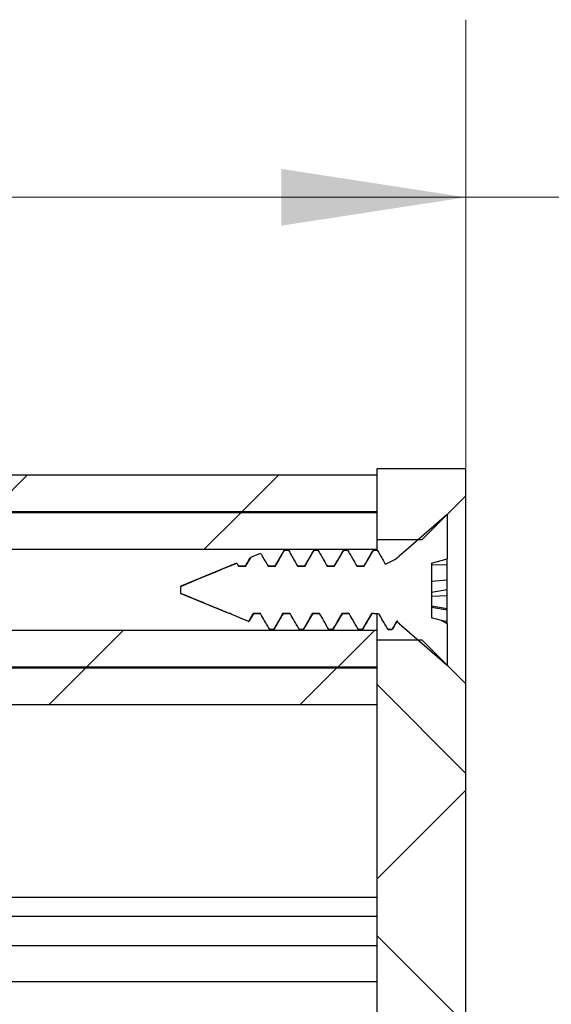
# Model space of a CAD drawing. Header units: millimetres. Extents: x 6 to 857, y 6 to 553.
# Tile 15 of 20: x 711 to 730, y 288 to 324. Entities that reach past the tile are written whole.
import ezdxf

# ---------------------------------------------------------------- set-up
doc = ezdxf.new("R2010")
doc.units = ezdxf.units.MM
doc.header["$LTSCALE"] = 2
doc.styles.add('SLDTEXTSTYLE0', font='TXT', dxfattribs={"width": 0.75})
doc.dimstyles.new('SLDDIMSTYLE0', dxfattribs={"dimtxt": 9.525, "dimasz": 6.604, "dimexe": 0, "dimexo": 0.0625, "dimgap": 2.38125, "dimtad": 0, "dimtih": 1, "dimtoh": 1, "dimrnd": 1e-09, "dimzin": 12, "dimdsep": 46, "dimtxsty": 'SLDTEXTSTYLE0', "dimsah": 1, "dimcen": 0.09, "dimadec": 0, "dimazin": 3, "dimtfac": 1, "dimtofl": 0, "dimtmove": 0, "dimatfit": 3, "dimfxl": 1, "dimfrac": 2, "dimtolj": 1, "dimtzin": 12, "dimarcsym": 0})

# ---------------------------------------------------------------- blocks, each defined once
blk = doc.blocks.new('_D_14')
at = {"color": 7, "linetype": 'Continuous', "lineweight": 0}
for p, q in [((694.177, 304.01), (694.177, 323.6)), ((727.109, 302.395), (727.109, 323.6)), ((694.177, 317.25), (727.109, 317.25)), ((727.109, 317.25), (733.486, 317.25))]:
    blk.add_line(p, q, dxfattribs=at)
at = {"color": 7, "linetype": 'Continuous', "lineweight": 18}
for points in [[(694.177, 317.25), (700.781, 316.234), (700.781, 318.266)], [(727.109, 317.25), (720.505, 318.266), (720.505, 316.234)]]:
    blk.add_solid(points, dxfattribs=at)
at = {"color": 7, "linetype": 'Continuous', "lineweight": 18, "insert": (733.486, 321.961), "char_height": 9.525, "attachment_point": 1, "style": 'SLDTEXTSTYLE0'}
blk.add_mtext('32.93', dxfattribs=at)

msp = doc.modelspace()

# ---------------------------------------------------------------- hatches: boundary and pattern name
at = {"linetype": 'Continuous', "lineweight": 18}
h = msp.add_hatch(dxfattribs=at)
h.set_pattern_fill('ANSI31', scale=2, style=0)
h.paths.add_polyline_path([(698.94, 307.314), (698.94, 306.014), (723.934, 306.014), (723.934, 307.314)], flags=0)
h = msp.add_hatch(dxfattribs=at)
h.set_pattern_fill('ANSI38', scale=2, style=0)
edge = h.paths.add_edge_path(flags=0)
edge.add_spline(control_points=[(725.549, 305.015), (726.069, 305.535), (726.589, 306.055), (727.109, 306.575)], knot_values=[0.013147, 0.013147, 0.013147, 0.013147, 0.015372, 0.015372, 0.015372, 0.015372], weights=[1, 1, 1, 1], degree=3, periodic=0)
edge.add_line((727.109, 306.575), (727.109, 307.559))
edge.add_line((727.109, 307.559), (723.934, 307.559))
edge.add_line((723.934, 307.559), (723.934, 305.015))
edge.add_line((723.934, 305.015), (725.549, 305.015))
h = msp.add_hatch(dxfattribs=at)
h.set_pattern_fill('ANSI31', scale=2, style=0)
h.paths.add_polyline_path([(698.94, 305.965), (698.94, 304.665), (723.934, 304.665), (723.934, 305.965)], flags=0)
h = msp.add_hatch(dxfattribs=at)
h.set_pattern_fill('ANSI32', scale=2, style=0)
edge = h.paths.add_edge_path(flags=0)
edge.add_spline(control_points=[(719.769, 304.525), (719.654, 304.477), (719.539, 304.429), (719.423, 304.381)], knot_values=[0.003703, 0.003703, 0.003703, 0.003703, 0.004077, 0.004077, 0.004077, 0.004077], weights=[1, 1, 1, 1], degree=3, periodic=0)
edge.add_spline(control_points=[(719.423, 304.381), (719.394, 304.329), (719.364, 304.277), (719.334, 304.226), (719.303, 304.172), (719.273, 304.119), (719.242, 304.065)], knot_values=[0.000296, 0.000296, 0.000296, 0.000296, 0.000476, 0.000476, 0.000476, 0.000661, 0.000661, 0.000661, 0.000661], weights=[1, 1, 1, 1, 1, 1, 1], degree=3, periodic=0)
edge.add_line((719.242, 304.065), (718.977, 304.065))
edge.add_spline(control_points=[(718.977, 304.065), (718.957, 304.1), (718.936, 304.136), (718.916, 304.171)], knot_values=[0, 0, 0, 0, 0.000122, 0.000122, 0.000122, 0.000122], weights=[1, 1, 1, 1], degree=3, periodic=0)
edge.add_spline(control_points=[(718.916, 304.171), (718.799, 304.123), (718.682, 304.074), (718.565, 304.026), (718.087, 303.828), (717.609, 303.63), (717.132, 303.431), (717.06, 303.401), (716.988, 303.371), (716.916, 303.341)], knot_values=[0.004626, 0.004626, 0.004626, 0.004626, 0.005006, 0.005006, 0.005006, 0.006558, 0.006558, 0.006558, 0.006792, 0.006792, 0.006792, 0.006792], weights=[1, 1, 1, 1, 1, 1, 1, 1, 1, 1], degree=3, periodic=0)
edge.add_line((716.916, 303.341), (716.916, 303.091))
edge.add_spline(control_points=[(716.916, 303.091), (716.936, 303.082), (716.957, 303.074), (716.977, 303.065), (717.099, 303.014), (717.222, 302.963), (717.344, 302.912), (717.589, 302.811), (717.834, 302.709), (718.078, 302.608), (718.272, 302.527), (718.466, 302.447), (718.66, 302.367)], knot_values=[0.007366, 0.007366, 0.007366, 0.007366, 0.007432, 0.007432, 0.007432, 0.007827, 0.007827, 0.007827, 0.008618, 0.008618, 0.008618, 0.009244, 0.009244, 0.009244, 0.009244], weights=[1, 1, 1, 1, 1, 1, 1, 1, 1, 1, 1, 1, 1], degree=3, periodic=0)
edge.add_line((718.66, 302.367), (718.705, 302.367))
edge.add_spline(control_points=[(718.705, 302.367), (718.709, 302.359), (718.714, 302.35), (718.719, 302.342)], knot_values=[0, 0, 0, 0, 0.000028, 0.000028, 0.000028, 0.000028], weights=[1, 1, 1, 1], degree=3, periodic=0)
edge.add_spline(control_points=[(718.719, 302.342), (718.925, 302.257), (719.131, 302.171), (719.337, 302.086)], knot_values=[0.009307, 0.009307, 0.009307, 0.009307, 0.009974, 0.009974, 0.009974, 0.009974], weights=[1, 1, 1, 1], degree=3, periodic=0)
edge.add_spline(control_points=[(719.337, 302.086), (719.357, 302.121), (719.377, 302.155), (719.397, 302.19), (719.431, 302.249), (719.465, 302.308), (719.498, 302.367)], knot_values=[0.000084, 0.000084, 0.000084, 0.000084, 0.000204, 0.000204, 0.000204, 0.000408, 0.000408, 0.000408, 0.000408], weights=[1, 1, 1, 1, 1, 1, 1], degree=3, periodic=0)
edge.add_line((719.498, 302.367), (719.763, 302.367))
edge.add_spline(control_points=[(719.763, 302.367), (719.812, 302.282), (719.861, 302.198), (719.91, 302.114), (719.941, 302.06), (719.972, 302.007), (720.003, 301.954), (720.034, 301.9), (720.064, 301.847), (720.095, 301.794)], knot_values=[0, 0, 0, 0, 0.000293, 0.000293, 0.000293, 0.000478, 0.000478, 0.000478, 0.000662, 0.000662, 0.000662, 0.000662], weights=[1, 1, 1, 1, 1, 1, 1, 1, 1, 1], degree=3, periodic=0)
edge.add_line((720.095, 301.794), (720.228, 301.794))
edge.add_spline(control_points=[(720.228, 301.794), (720.276, 301.878), (720.324, 301.962), (720.373, 302.046), (720.403, 302.099), (720.434, 302.153), (720.465, 302.206), (720.495, 302.26), (720.526, 302.313), (720.557, 302.367)], knot_values=[0, 0, 0, 0, 0.000291, 0.000291, 0.000291, 0.000476, 0.000476, 0.000476, 0.000661, 0.000661, 0.000661, 0.000661], weights=[1, 1, 1, 1, 1, 1, 1, 1, 1, 1], degree=3, periodic=0)
edge.add_line((720.557, 302.367), (720.821, 302.367))
edge.add_spline(control_points=[(720.821, 302.367), (720.87, 302.282), (720.919, 302.198), (720.968, 302.114), (720.999, 302.06), (721.03, 302.007), (721.061, 301.954), (721.092, 301.9), (721.123, 301.847), (721.154, 301.794)], knot_values=[0, 0, 0, 0, 0.000293, 0.000293, 0.000293, 0.000478, 0.000478, 0.000478, 0.000662, 0.000662, 0.000662, 0.000662], weights=[1, 1, 1, 1, 1, 1, 1, 1, 1, 1], degree=3, periodic=0)
edge.add_line((721.154, 301.794), (721.286, 301.794))
edge.add_spline(control_points=[(721.286, 301.794), (721.334, 301.878), (721.383, 301.962), (721.431, 302.046), (721.462, 302.099), (721.492, 302.153), (721.523, 302.206), (721.554, 302.26), (721.584, 302.313), (721.615, 302.367)], knot_values=[0, 0, 0, 0, 0.000291, 0.000291, 0.000291, 0.000476, 0.000476, 0.000476, 0.000661, 0.000661, 0.000661, 0.000661], weights=[1, 1, 1, 1, 1, 1, 1, 1, 1, 1], degree=3, periodic=0)
edge.add_line((721.615, 302.367), (721.88, 302.367))
edge.add_spline(control_points=[(721.88, 302.367), (721.929, 302.282), (721.978, 302.198), (722.027, 302.114), (722.057, 302.06), (722.088, 302.007), (722.119, 301.954), (722.15, 301.9), (722.181, 301.847), (722.212, 301.794)], knot_values=[0, 0, 0, 0, 0.000293, 0.000293, 0.000293, 0.000478, 0.000478, 0.000478, 0.000662, 0.000662, 0.000662, 0.000662], weights=[1, 1, 1, 1, 1, 1, 1, 1, 1, 1], degree=3, periodic=0)
edge.add_line((722.212, 301.794), (722.344, 301.794))
edge.add_spline(control_points=[(722.344, 301.794), (722.393, 301.878), (722.441, 301.962), (722.489, 302.046), (722.52, 302.099), (722.551, 302.153), (722.581, 302.206), (722.612, 302.26), (722.643, 302.313), (722.673, 302.367)], knot_values=[0, 0, 0, 0, 0.000291, 0.000291, 0.000291, 0.000476, 0.000476, 0.000476, 0.000661, 0.000661, 0.000661, 0.000661], weights=[1, 1, 1, 1, 1, 1, 1, 1, 1, 1], degree=3, periodic=0)
edge.add_line((722.673, 302.367), (722.938, 302.367))
edge.add_spline(control_points=[(722.938, 302.367), (722.987, 302.282), (723.036, 302.198), (723.085, 302.114), (723.116, 302.06), (723.147, 302.007), (723.178, 301.954), (723.209, 301.9), (723.239, 301.847), (723.27, 301.794)], knot_values=[0, 0, 0, 0, 0.000293, 0.000293, 0.000293, 0.000478, 0.000478, 0.000478, 0.000662, 0.000662, 0.000662, 0.000662], weights=[1, 1, 1, 1, 1, 1, 1, 1, 1, 1], degree=3, periodic=0)
edge.add_line((723.27, 301.794), (723.403, 301.794))
edge.add_spline(control_points=[(723.403, 301.794), (723.451, 301.878), (723.499, 301.962), (723.548, 302.046), (723.578, 302.099), (723.609, 302.153), (723.64, 302.206), (723.67, 302.26), (723.701, 302.313), (723.732, 302.367)], knot_values=[0, 0, 0, 0, 0.000291, 0.000291, 0.000291, 0.000476, 0.000476, 0.000476, 0.000661, 0.000661, 0.000661, 0.000661], weights=[1, 1, 1, 1, 1, 1, 1, 1, 1, 1], degree=3, periodic=0)
edge.add_line((723.732, 302.367), (723.767, 302.367))
edge.add_spline(control_points=[(723.767, 302.367), (723.815, 302.367), (723.864, 302.364), (723.912, 302.359), (723.944, 302.356), (723.976, 302.352), (724.008, 302.347)], knot_values=[0.000097, 0.000097, 0.000097, 0.000097, 0.000241, 0.000241, 0.000241, 0.000339, 0.000339, 0.000339, 0.000339], weights=[1, 1, 1, 1, 1, 1, 1], degree=3, periodic=0)
edge.add_spline(control_points=[(724.008, 302.347), (724.053, 302.269), (724.098, 302.191), (724.143, 302.114), (724.174, 302.06), (724.205, 302.007), (724.236, 301.954), (724.267, 301.9), (724.298, 301.847), (724.329, 301.794)], knot_values=[0.000023, 0.000023, 0.000023, 0.000023, 0.000293, 0.000293, 0.000293, 0.000478, 0.000478, 0.000478, 0.000662, 0.000662, 0.000662, 0.000662], weights=[1, 1, 1, 1, 1, 1, 1, 1, 1, 1], degree=3, periodic=0)
edge.add_line((724.329, 301.794), (724.461, 301.794))
edge.add_spline(control_points=[(724.461, 301.794), (724.514, 301.886), (724.567, 301.978), (724.62, 302.07), (724.623, 302.076), (724.627, 302.082), (724.631, 302.089)], knot_values=[0, 0, 0, 0, 0.000318, 0.000318, 0.000318, 0.00034, 0.00034, 0.00034, 0.00034], weights=[1, 1, 1, 1, 1, 1, 1], degree=3, periodic=0)
edge.add_spline(control_points=[(724.631, 302.089), (724.668, 302.062), (724.704, 302.033), (724.739, 302.003)], knot_values=[0.001024, 0.001024, 0.001024, 0.001024, 0.001163, 0.001163, 0.001163, 0.001163], weights=[1, 1, 1, 1], degree=3, periodic=0)
edge.add_spline(control_points=[(724.739, 302.003), (725.306, 301.51), (725.874, 301.017), (726.441, 300.524)], knot_values=[0.012131, 0.012131, 0.012131, 0.012131, 0.014393, 0.014393, 0.014393, 0.014393], weights=[1, 1, 1, 1], degree=3, periodic=0)
edge.add_line((726.441, 300.524), (726.441, 302.001))
edge.add_line((726.441, 302.001), (726.238, 302.116))
edge.add_line((726.238, 302.116), (725.874, 302.214))
edge.add_line((725.874, 302.214), (725.874, 304.168))
edge.add_line((725.874, 304.168), (726.441, 304.322))
edge.add_line((726.441, 304.322), (726.441, 305.908))
edge.add_spline(control_points=[(726.441, 305.908), (725.947, 305.479), (725.453, 305.05), (724.959, 304.62), (724.886, 304.556), (724.813, 304.493), (724.739, 304.429)], knot_values=[0.006204, 0.006204, 0.006204, 0.006204, 0.008167, 0.008167, 0.008167, 0.008459, 0.008459, 0.008459, 0.008459], weights=[1, 1, 1, 1, 1, 1, 1], degree=3, periodic=0)
edge.add_spline(control_points=[(724.739, 304.429), (724.699, 304.394), (724.658, 304.362), (724.615, 304.332), (724.496, 304.249), (724.364, 304.183), (724.227, 304.138)], knot_values=[0.000133, 0.000133, 0.000133, 0.000133, 0.000291, 0.000291, 0.000291, 0.000729, 0.000729, 0.000729, 0.000729], weights=[1, 1, 1, 1, 1, 1, 1], degree=3, periodic=0)
edge.add_spline(control_points=[(724.227, 304.138), (724.192, 304.198), (724.157, 304.258), (724.122, 304.318), (724.091, 304.371), (724.06, 304.425), (724.029, 304.478), (723.998, 304.531), (723.968, 304.585), (723.937, 304.638)], knot_values=[0.000085, 0.000085, 0.000085, 0.000085, 0.000293, 0.000293, 0.000293, 0.000477, 0.000477, 0.000477, 0.000662, 0.000662, 0.000662, 0.000662], weights=[1, 1, 1, 1, 1, 1, 1, 1, 1, 1], degree=3, periodic=0)
edge.add_line((723.937, 304.638), (723.804, 304.638))
edge.add_spline(control_points=[(723.804, 304.638), (723.756, 304.554), (723.708, 304.47), (723.659, 304.386), (723.629, 304.332), (723.598, 304.279), (723.567, 304.226), (723.537, 304.172), (723.506, 304.119), (723.475, 304.065)], knot_values=[0, 0, 0, 0, 0.000291, 0.000291, 0.000291, 0.000476, 0.000476, 0.000476, 0.000661, 0.000661, 0.000661, 0.000661], weights=[1, 1, 1, 1, 1, 1, 1, 1, 1, 1], degree=3, periodic=0)
edge.add_line((723.475, 304.065), (723.211, 304.065))
edge.add_spline(control_points=[(723.211, 304.065), (723.162, 304.149), (723.113, 304.234), (723.064, 304.318), (723.033, 304.371), (723.002, 304.425), (722.971, 304.478), (722.94, 304.531), (722.909, 304.585), (722.878, 304.638)], knot_values=[0, 0, 0, 0, 0.000293, 0.000293, 0.000293, 0.000477, 0.000477, 0.000477, 0.000662, 0.000662, 0.000662, 0.000662], weights=[1, 1, 1, 1, 1, 1, 1, 1, 1, 1], degree=3, periodic=0)
edge.add_line((722.878, 304.638), (722.746, 304.638))
edge.add_spline(control_points=[(722.746, 304.638), (722.698, 304.554), (722.649, 304.47), (722.601, 304.386), (722.57, 304.332), (722.54, 304.279), (722.509, 304.226), (722.478, 304.172), (722.448, 304.119), (722.417, 304.065)], knot_values=[0, 0, 0, 0, 0.000291, 0.000291, 0.000291, 0.000476, 0.000476, 0.000476, 0.000661, 0.000661, 0.000661, 0.000661], weights=[1, 1, 1, 1, 1, 1, 1, 1, 1, 1], degree=3, periodic=0)
edge.add_line((722.417, 304.065), (722.152, 304.065))
edge.add_spline(control_points=[(722.152, 304.065), (722.103, 304.149), (722.054, 304.234), (722.005, 304.318), (721.975, 304.371), (721.944, 304.425), (721.913, 304.478), (721.882, 304.531), (721.851, 304.585), (721.82, 304.638)], knot_values=[0, 0, 0, 0, 0.000293, 0.000293, 0.000293, 0.000477, 0.000477, 0.000477, 0.000662, 0.000662, 0.000662, 0.000662], weights=[1, 1, 1, 1, 1, 1, 1, 1, 1, 1], degree=3, periodic=0)
edge.add_line((721.82, 304.638), (721.688, 304.638))
edge.add_spline(control_points=[(721.688, 304.638), (721.639, 304.554), (721.591, 304.47), (721.543, 304.386), (721.512, 304.332), (721.481, 304.279), (721.451, 304.226), (721.42, 304.172), (721.389, 304.119), (721.359, 304.065)], knot_values=[0, 0, 0, 0, 0.000291, 0.000291, 0.000291, 0.000476, 0.000476, 0.000476, 0.000661, 0.000661, 0.000661, 0.000661], weights=[1, 1, 1, 1, 1, 1, 1, 1, 1, 1], degree=3, periodic=0)
edge.add_line((721.359, 304.065), (721.094, 304.065))
edge.add_spline(control_points=[(721.094, 304.065), (721.045, 304.149), (720.996, 304.234), (720.947, 304.318), (720.916, 304.371), (720.885, 304.425), (720.854, 304.478), (720.823, 304.531), (720.793, 304.585), (720.762, 304.638)], knot_values=[0, 0, 0, 0, 0.000293, 0.000293, 0.000293, 0.000477, 0.000477, 0.000477, 0.000662, 0.000662, 0.000662, 0.000662], weights=[1, 1, 1, 1, 1, 1, 1, 1, 1, 1], degree=3, periodic=0)
edge.add_line((720.762, 304.638), (720.629, 304.638))
edge.add_spline(control_points=[(720.629, 304.638), (720.581, 304.554), (720.533, 304.47), (720.484, 304.386), (720.454, 304.332), (720.423, 304.279), (720.392, 304.226), (720.362, 304.172), (720.331, 304.119), (720.3, 304.065)], knot_values=[0, 0, 0, 0, 0.000291, 0.000291, 0.000291, 0.000476, 0.000476, 0.000476, 0.000661, 0.000661, 0.000661, 0.000661], weights=[1, 1, 1, 1, 1, 1, 1, 1, 1, 1], degree=3, periodic=0)
edge.add_line((720.3, 304.065), (720.036, 304.065))
edge.add_spline(control_points=[(720.036, 304.065), (719.987, 304.149), (719.938, 304.234), (719.889, 304.318), (719.858, 304.371), (719.827, 304.425), (719.796, 304.478), (719.787, 304.494), (719.778, 304.509), (719.769, 304.525)], knot_values=[0, 0, 0, 0, 0.000293, 0.000293, 0.000293, 0.000477, 0.000477, 0.000477, 0.000531, 0.000531, 0.000531, 0.000531], weights=[1, 1, 1, 1, 1, 1, 1, 1, 1, 1], degree=3, periodic=0)
h = msp.add_hatch(dxfattribs=at)
h.set_pattern_fill('ANSI31', scale=2, style=0)
h.paths.add_polyline_path([(698.94, 301.765), (698.94, 300.465), (723.934, 300.465), (723.934, 301.765)], flags=0)
h = msp.add_hatch(dxfattribs=at)
h.set_pattern_fill('ANSI38', scale=2, style=0)
edge = h.paths.add_edge_path(flags=0)
edge.add_line((723.934, 254.847), (727.109, 254.847))
edge.add_line((727.109, 254.847), (727.109, 299.855))
edge.add_spline(control_points=[(727.109, 299.855), (726.589, 300.375), (726.069, 300.895), (725.549, 301.415)], knot_values=[0.005854, 0.005854, 0.005854, 0.005854, 0.00806, 0.00806, 0.00806, 0.00806], weights=[1, 1, 1, 1], degree=3, periodic=0)
edge.add_line((725.549, 301.415), (723.934, 301.415))
edge.add_line((723.934, 301.415), (723.934, 254.847))
h = msp.add_hatch(dxfattribs=at)
h.set_pattern_fill('ANSI31', scale=2, style=0)
h.paths.add_polyline_path([(698.94, 300.414), (698.94, 299.114), (723.934, 299.114), (723.934, 300.414)], flags=0)

# ---------------------------------------------------------------- linework, layer by layer
at = {"color": 7, "linetype": 'Continuous', "lineweight": 25}
for p, q in [((723.934, 307.314), (698.94, 307.314)), ((723.934, 305.015), (723.934, 307.559)), ((723.934, 307.559), (727.109, 307.559)), ((723.934, 306.014), (723.934, 307.314)), ((727.109, 306.575), (727.109, 307.559)), ((725.549, 305.015), (727.109, 306.575)), ((727.109, 299.855), (727.109, 306.575)), ((698.94, 306.014), (723.934, 306.014)), ((723.934, 305.965), (698.94, 305.965)), ((723.934, 304.665), (723.934, 305.965)), ((726.441, 305.908), (726.441, 304.322)), ((723.934, 305.015), (725.549, 305.015)), ((698.94, 304.665), (723.934, 304.665)), ((719.423, 304.381), (719.769, 304.525)), ((720.629, 304.638), (720.585, 304.583)), ((720.762, 304.638), (720.627, 304.638)), ((720.629, 304.638), (720.762, 304.638)), ((721.688, 304.638), (721.643, 304.583)), ((721.82, 304.638), (721.685, 304.638)), ((721.688, 304.638), (721.82, 304.638)), ((722.746, 304.638), (722.701, 304.583)), ((722.878, 304.638), (722.744, 304.638)), ((722.746, 304.638), (722.878, 304.638)), ((723.804, 304.638), (723.755, 304.577)), ((723.937, 304.638), (723.802, 304.638)), ((723.804, 304.638), (723.937, 304.638)), ((723.934, 304.638), (723.934, 304.665)), ((718.912, 304.17), (716.916, 303.343)), ((718.916, 304.171), (718.977, 304.065)), ((719.423, 304.381), (719.355, 304.303)), ((724.739, 304.429), (724.739, 304.429)), ((725.874, 304.168), (726.441, 304.322)), ((725.874, 304.168), (725.874, 302.214)), ((726.441, 304.11), (726.441, 304.322)), ((719.242, 304.065), (718.977, 304.065)), ((718.977, 304.065), (719.242, 304.065)), ((720.3, 304.065), (720.036, 304.065)), ((720.036, 304.065), (720.3, 304.065)), ((721.359, 304.065), (721.094, 304.065)), ((721.094, 304.065), (721.359, 304.065)), ((722.417, 304.065), (722.152, 304.065)), ((722.152, 304.065), (722.417, 304.065)), ((723.475, 304.065), (723.211, 304.065)), ((723.211, 304.065), (723.475, 304.065)), ((725.874, 304.122), (726.441, 304.11)), ((726.441, 303.576), (726.441, 304.11)), ((725.874, 303.527), (726.441, 303.576)), ((726.441, 303.227), (726.441, 303.576)), ((716.916, 303.343), (716.916, 303.341)), ((716.916, 303.091), (716.916, 303.341)), ((716.916, 303.091), (716.916, 303.089)), ((716.916, 303.089), (718.66, 302.366)), ((725.874, 303.138), (726.441, 303.227)), ((726.441, 303.008), (726.441, 303.227)), ((725.874, 302.991), (726.441, 303.008)), ((726.441, 302.544), (726.441, 303.008)), ((725.874, 302.646), (726.441, 302.544)), ((725.874, 302.601), (726.441, 302.504)), ((726.441, 302.504), (726.441, 302.544)), ((726.441, 302.098), (726.441, 302.504)), ((718.705, 302.367), (718.66, 302.367)), ((718.66, 302.367), (718.66, 302.366)), ((718.719, 302.342), (718.705, 302.367)), ((719.337, 302.086), (718.719, 302.342)), ((719.763, 302.367), (719.498, 302.367)), ((719.498, 302.366), (719.763, 302.366)), ((720.821, 302.367), (720.557, 302.367)), ((720.557, 302.366), (720.821, 302.366)), ((721.88, 302.367), (721.615, 302.367)), ((721.615, 302.366), (721.88, 302.366)), ((722.938, 302.367), (722.673, 302.367)), ((722.673, 302.366), (722.938, 302.366)), ((723.767, 302.367), (723.732, 302.367)), ((723.732, 302.366), (723.767, 302.366)), ((723.767, 302.366), (723.767, 302.367)), ((723.934, 301.765), (723.934, 302.344)), ((724.739, 302.003), (724.631, 302.089)), ((726.238, 302.116), (725.874, 302.214)), ((726.441, 302.001), (726.238, 302.116)), ((726.238, 302.116), (726.441, 302.098)), ((726.441, 302.001), (726.441, 302.098)), ((723.934, 301.765), (698.94, 301.765)), ((720.228, 301.794), (720.095, 301.794)), ((720.095, 301.793), (720.23, 301.793)), ((720.263, 301.862), (720.228, 301.794)), ((721.286, 301.794), (721.154, 301.794)), ((721.154, 301.793), (721.288, 301.793)), ((721.321, 301.862), (721.286, 301.794)), ((722.344, 301.794), (722.212, 301.794)), ((722.212, 301.793), (722.347, 301.793)), ((722.38, 301.862), (722.344, 301.794)), ((723.403, 301.794), (723.27, 301.794)), ((723.27, 301.793), (723.405, 301.793)), ((723.438, 301.863), (723.403, 301.794)), ((723.934, 300.465), (723.934, 301.765)), ((724.461, 301.794), (724.329, 301.794)), ((724.329, 301.793), (724.463, 301.793)), ((724.496, 301.861), (724.461, 301.794)), ((724.739, 302.003), (726.441, 300.524)), ((726.441, 302.001), (726.441, 300.524)), ((723.934, 254.847), (723.934, 301.415)), ((725.549, 301.415), (723.934, 301.415)), ((727.109, 299.855), (725.549, 301.415)), ((698.94, 300.465), (723.934, 300.465)), ((723.934, 300.414), (698.94, 300.414)), ((723.934, 299.114), (723.934, 300.414)), ((727.109, 254.847), (727.109, 299.855)), ((698.94, 299.114), (723.934, 299.114)), ((698.94, 292.228), (723.934, 292.228)), ((698.94, 291.545), (723.934, 291.545)), ((698.94, 290.505), (723.934, 290.505)), ((698.94, 289.219), (723.934, 289.219))]:
    msp.add_line(p, q, dxfattribs=at)
at = {"color": 7, "linetype": 'Continuous', "lineweight": 25, "flags": 128}
msp.add_lwpolyline([(726.441, 305.908), (724.959, 304.62), (724.739, 304.429)], dxfattribs=at)
at = {"color": 7, "linetype": 'Continuous', "lineweight": 25}
for points, knots in [([(719.769, 304.525), (719.778, 304.509), (719.818, 304.44), (719.907, 304.287), (719.987, 304.149), (720.036, 304.065)], [0, 0, 0, 0, 0.101011, 0.449093, 1, 1, 1, 1]), ([(720.586, 304.598), (720.551, 304.538), (720.487, 304.426), (720.379, 304.24), (720.308, 304.126), (720.27, 304.065)], [0, 0, 0, 0, 0.351691, 0.653049, 1, 1, 1, 1]), ([(720.3, 304.065), (720.331, 304.119), (720.392, 304.226), (720.502, 304.417), (720.581, 304.554), (720.629, 304.638)], [0, 0, 0, 0, 0.27982, 0.55964, 1, 1, 1, 1]), ([(720.762, 304.638), (720.793, 304.585), (720.854, 304.478), (720.965, 304.287), (721.045, 304.149), (721.094, 304.065)], [0, 0, 0, 0, 0.27912, 0.558239, 1, 1, 1, 1]), ([(721.644, 304.598), (721.61, 304.538), (721.545, 304.426), (721.437, 304.24), (721.366, 304.126), (721.328, 304.065)], [0, 0, 0, 0, 0.351691, 0.653049, 1, 1, 1, 1]), ([(721.359, 304.065), (721.389, 304.119), (721.451, 304.226), (721.56, 304.417), (721.639, 304.554), (721.688, 304.638)], [0, 0, 0, 0, 0.27982, 0.55964, 1, 1, 1, 1]), ([(721.82, 304.638), (721.851, 304.585), (721.913, 304.478), (722.023, 304.287), (722.103, 304.149), (722.152, 304.065)], [0, 0, 0, 0, 0.2791196, 0.5582392, 1, 1, 1, 1]), ([(722.703, 304.598), (722.668, 304.538), (722.603, 304.426), (722.496, 304.24), (722.424, 304.126), (722.386, 304.065)], [0, 0, 0, 0, 0.351691, 0.653049, 1, 1, 1, 1]), ([(722.417, 304.065), (722.448, 304.119), (722.509, 304.226), (722.619, 304.417), (722.698, 304.554), (722.746, 304.638)], [0, 0, 0, 0, 0.27982, 0.55964, 1, 1, 1, 1]), ([(722.878, 304.638), (722.909, 304.585), (722.971, 304.478), (723.082, 304.287), (723.162, 304.149), (723.211, 304.065)], [0, 0, 0, 0, 0.27912, 0.558239, 1, 1, 1, 1]), ([(723.756, 304.588), (723.719, 304.522), (723.653, 304.403), (723.55, 304.221), (723.483, 304.11), (723.455, 304.067), (723.454, 304.065)], [0, 0, 0, 0, 0.404628, 0.726515, 0.992997, 1, 1, 1, 1]), ([(723.475, 304.065), (723.506, 304.119), (723.567, 304.226), (723.677, 304.417), (723.756, 304.554), (723.804, 304.638)], [0, 0, 0, 0, 0.27982, 0.55964, 1, 1, 1, 1]), ([(723.937, 304.638), (723.968, 304.585), (724.029, 304.478), (724.126, 304.311), (724.192, 304.198), (724.227, 304.138)], [0, 0, 0, 0, 0.31998, 0.639959, 1, 1, 1, 1]), ([(716.916, 303.341), (716.988, 303.371), (717.537, 303.601), (718.204, 303.876), (718.799, 304.123), (718.916, 304.171)], [0, 0, 0, 0, 0.108036, 0.824542, 1, 1, 1, 1]), ([(719.376, 304.343), (719.34, 304.283), (719.286, 304.191), (719.23, 304.098), (719.21, 304.065)], [0, 0, 0, 0, 0.656131, 1, 1, 1, 1]), ([(719.242, 304.065), (719.273, 304.119), (719.333, 304.224), (719.394, 304.329), (719.423, 304.381)], [0, 0, 0, 0, 0.507261, 1, 1, 1, 1]), ([(724.227, 304.138), (724.362, 304.194), (724.546, 304.27), (724.698, 304.395), (724.739, 304.429)], [0, 0, 0, 0, 0.73354, 1, 1, 1, 1]), ([(724.739, 304.438), (724.739, 304.452), (724.739, 304.472), (724.739, 304.438), (724.739, 304.429)], [0, 0, 0, 0, 0.7125787, 1, 1, 1, 1]), ([(718.66, 302.367), (718.466, 302.447), (718.028, 302.629), (717.466, 302.861), (717.079, 303.022), (716.936, 303.082), (716.916, 303.091)], [0, 0, 0, 0, 0.333503, 0.754429, 0.964892, 1, 1, 1, 1]), ([(719.498, 302.367), (719.465, 302.308), (719.411, 302.214), (719.357, 302.121), (719.337, 302.086)], [0, 0, 0, 0, 0.630553, 1, 1, 1, 1]), ([(719.337, 302.086), (719.34, 302.085), (719.352, 302.079), (719.363, 302.102), (719.372, 302.121)], [0, 0, 0, 0, 0.21846, 1, 1, 1, 1]), ([(719.378, 302.117), (719.4, 302.155), (719.45, 302.238), (719.5, 302.321), (719.528, 302.366)], [0, 0, 0, 0, 0.448203, 1, 1, 1, 1]), ([(720.095, 301.794), (720.064, 301.847), (720.003, 301.954), (719.892, 302.145), (719.812, 302.282), (719.763, 302.367)], [0, 0, 0, 0, 0.279115, 0.55823, 1, 1, 1, 1]), ([(720.557, 302.367), (720.526, 302.313), (720.465, 302.206), (720.355, 302.015), (720.276, 301.878), (720.228, 301.794)], [0, 0, 0, 0, 0.279825, 0.55965, 1, 1, 1, 1]), ([(720.262, 301.821), (720.327, 301.932), (720.434, 302.114), (720.543, 302.295), (720.586, 302.366)], [0, 0, 0, 0, 0.607784, 1, 1, 1, 1]), ([(721.154, 301.794), (721.123, 301.847), (721.061, 301.954), (720.95, 302.145), (720.87, 302.282), (720.821, 302.367)], [0, 0, 0, 0, 0.279115, 0.55823, 1, 1, 1, 1]), ([(721.615, 302.367), (721.584, 302.313), (721.523, 302.206), (721.413, 302.015), (721.334, 301.878), (721.286, 301.794)], [0, 0, 0, 0, 0.279825, 0.55965, 1, 1, 1, 1]), ([(721.32, 301.821), (721.385, 301.932), (721.492, 302.114), (721.601, 302.295), (721.644, 302.366)], [0, 0, 0, 0, 0.607784, 1, 1, 1, 1]), ([(722.212, 301.794), (722.181, 301.847), (722.119, 301.954), (722.009, 302.145), (721.929, 302.282), (721.88, 302.367)], [0, 0, 0, 0, 0.279115, 0.55823, 1, 1, 1, 1]), ([(722.673, 302.367), (722.643, 302.313), (722.581, 302.206), (722.472, 302.015), (722.393, 301.878), (722.344, 301.794)], [0, 0, 0, 0, 0.279825, 0.55965, 1, 1, 1, 1]), ([(722.378, 301.821), (722.444, 301.932), (722.551, 302.114), (722.66, 302.295), (722.703, 302.366)], [0, 0, 0, 0, 0.607784, 1, 1, 1, 1]), ([(723.27, 301.794), (723.239, 301.847), (723.178, 301.954), (723.067, 302.145), (722.987, 302.282), (722.938, 302.367)], [0, 0, 0, 0, 0.279115, 0.55823, 1, 1, 1, 1]), ([(723.732, 302.367), (723.701, 302.313), (723.64, 302.206), (723.53, 302.015), (723.451, 301.878), (723.403, 301.794)], [0, 0, 0, 0, 0.279825, 0.55965, 1, 1, 1, 1]), ([(723.437, 301.822), (723.488, 301.908), (723.595, 302.091), (723.705, 302.273), (723.762, 302.369)], [0, 0, 0, 0, 0.472045, 1, 1, 1, 1]), ([(724.008, 302.347), (723.976, 302.352), (723.896, 302.363), (723.815, 302.365), (723.767, 302.367)], [0, 0, 0, 0, 0.400774, 1, 1, 1, 1]), ([(724.329, 301.794), (724.298, 301.847), (724.236, 301.954), (724.129, 302.138), (724.053, 302.269), (724.008, 302.347)], [0, 0, 0, 0, 0.289061, 0.578122, 1, 1, 1, 1]), ([(724.631, 302.089), (724.627, 302.082), (724.57, 301.984), (724.514, 301.886), (724.461, 301.794)], [0, 0, 0, 0, 0.065152, 1, 1, 1, 1]), ([(724.495, 301.82), (724.525, 301.871), (724.584, 301.973), (724.644, 302.074), (724.674, 302.124)], [0, 0, 0, 0, 0.5008941, 1, 1, 1, 1])]:
    msp.add_open_spline(points, degree=3, knots=knots, dxfattribs=at)

# ---------------------------------------------------------------- dimensions: what is measured, and where the dimension line sits
at = {"color": 7, "linetype": 'Continuous', "lineweight": 18}
dim = msp.add_linear_dim(base=(694.177, 317.25), p1=(727.109, 299.855), p2=(694.177, 301.47), dimstyle='SLDDIMSTYLE0', dxfattribs=at)
dim.commit()
dim.dimension.update_dxf_attribs({"geometry": '_D_14', "text_midpoint": (749.317, 317.25), "dimtype": 160})

doc.saveas('drawing.dxf')
